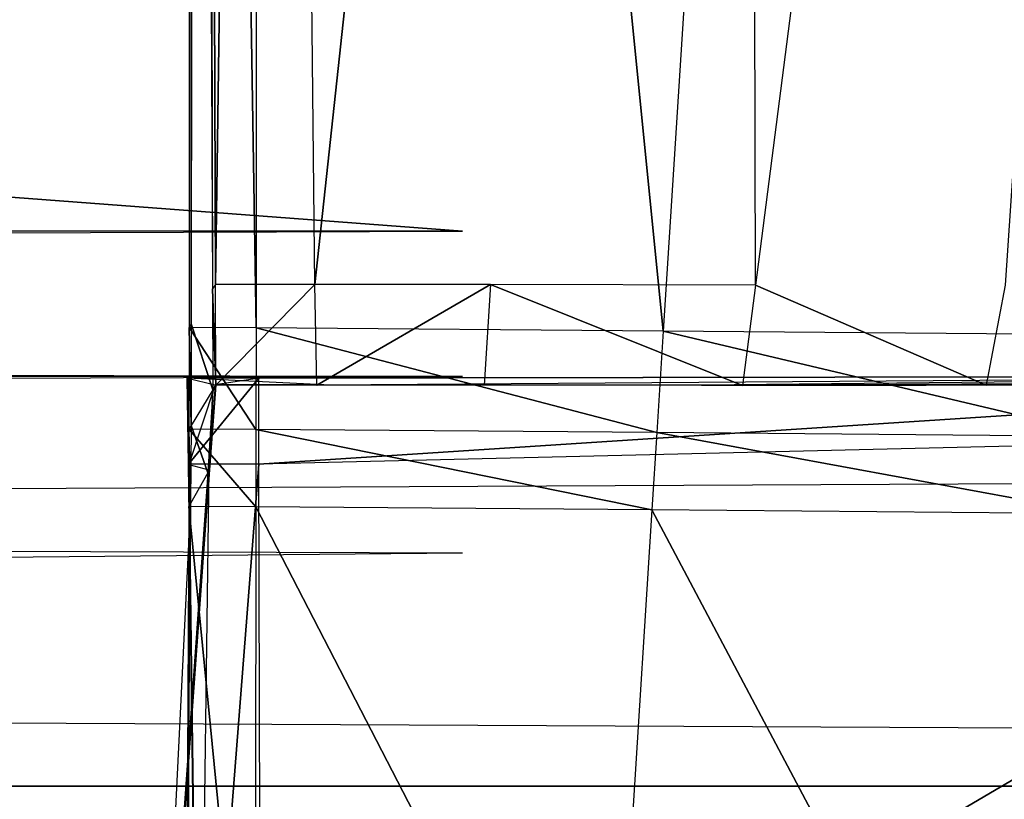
# Model space of a CAD drawing. Extents: x -0.356 to 0, y -0.372 to 0.
# Tile 19 of 32: x -0.06684 to -0.06233, y -0.37006 to -0.36649. Entities that reach past the tile are written whole.
import ezdxf

# ---------------------------------------------------------------- set-up
doc = ezdxf.new("R2010")
doc.units = 0
for name, color, linetype in [('L14_FRONTO_N_A714__0___REPLACEM', 7, 'CONTINUOUS'), ('L16_GRIFFO_N_A714__1___REPLACEM', 7, 'CONTINUOUS'), ('L17_GRIFFO_N_A714__0___REPLACEM', 7, 'CONTINUOUS'), ('L19_GRIFF_N_A714__1___REPLACEMT', 7, 'CONTINUOUS'), ('L20_GRIFF_N_A714__0___REPLACEMT', 7, 'CONTINUOUS'), ('L21_FRONTU_N_A714__0___REPLACEM', 7, 'CONTINUOUS')]:
    doc.layers.add(name, color=color, linetype=linetype)

msp = doc.modelspace()

# ---------------------------------------------------------------- linework, layer by layer
at = {"layer": 'L14_FRONTO_N_A714__0___REPLACEM', "color": 8}
for points, invisible_edges in [([(-0.006722, -0.368345, 0.856), (-0.349193, -0.352928, 0.856), (-0.349193, -0.368345, 0.856), (-0.006722, -0.368345, 0.856)], 13), ([(-0.349193, -0.352928, 0.856), (-0.006722, -0.368345, 0.856), (-0.006722, -0.352928, 0.856), (-0.349193, -0.352928, 0.856)], 14), ([(-0.006722, -0.37, 0.856), (-0.349193, -0.368345, 0.856), (-0.349193, -0.37, 0.856), (-0.006722, -0.37, 0.856)], 13), ([(-0.349193, -0.368345, 0.856), (-0.006722, -0.37, 0.856), (-0.006722, -0.368345, 0.856), (-0.349193, -0.368345, 0.856)], 14), ([(-0.349193, -0.37, 0.85429), (-0.29, -0.37, 0.543), (-0.006722, -0.37, 0.85429), (-0.349193, -0.37, 0.85429)], 15), ([(-0.006722, -0.37, 0.856), (-0.349193, -0.37, 0.85429), (-0.006722, -0.37, 0.85429), (-0.006722, -0.37, 0.856)], 13), ([(-0.349193, -0.37, 0.85429), (-0.006722, -0.37, 0.856), (-0.349193, -0.37, 0.856), (-0.349193, -0.37, 0.85429)], 14), ([(-0.066, -0.37, 0.543), (-0.006722, -0.37, 0.85429), (-0.29, -0.37, 0.543), (-0.066, -0.37, 0.543)], 13), ([(-0.064049, -0.37, 0.542808), (-0.006722, -0.37, 0.85429), (-0.066, -0.37, 0.543), (-0.064049, -0.37, 0.542808)], 10), ([(-0.062173, -0.37, 0.542239), (-0.006722, -0.37, 0.85429), (-0.064049, -0.37, 0.542808), (-0.062173, -0.37, 0.542239)], 13)]:
    msp.add_3dface(points, dxfattribs=dict(at, invisible_edges=invisible_edges))
at = {"layer": 'L16_GRIFFO_N_A714__1___REPLACEM', "color": 254}
for points, invisible_edges in [([(-0.289944, -0.350376, 0.548519), (-0.064811, -0.367458, 0.542268), (-0.289944, -0.367458, 0.542268), (-0.289944, -0.350376, 0.548519)], 13), ([(-0.064811, -0.367458, 0.542268), (-0.289944, -0.350376, 0.548519), (-0.064811, -0.350376, 0.548519), (-0.064811, -0.367458, 0.542268)], 14), ([(-0.289945, -0.370681, 0.544457), (-0.064828, -0.35049, 0.551822), (-0.289961, -0.35049, 0.551822), (-0.289945, -0.370681, 0.544457)], 13), ([(-0.064828, -0.35049, 0.551822), (-0.289945, -0.370681, 0.544457), (-0.064811, -0.370681, 0.544457), (-0.064828, -0.35049, 0.551822)], 14), ([(-0.064811, -0.367458, 0.542268), (-0.289944, -0.368123, 0.542025), (-0.289944, -0.367458, 0.542268), (-0.064811, -0.367458, 0.542268)], 13), ([(-0.289944, -0.368123, 0.542025), (-0.064811, -0.367458, 0.542268), (-0.064811, -0.368123, 0.542025), (-0.289944, -0.368123, 0.542025)], 14), ([(-0.289944, -0.368123, 0.542025), (-0.064811, -0.368123, 0.540367), (-0.289944, -0.368123, 0.540367), (-0.289944, -0.368123, 0.542025)], 13), ([(-0.064811, -0.368123, 0.540367), (-0.289944, -0.368123, 0.542025), (-0.064811, -0.368123, 0.542025), (-0.064811, -0.368123, 0.540367)], 14), ([(-0.064811, -0.368123, 0.540367), (-0.289944, -0.368931, 0.540334), (-0.289944, -0.368123, 0.540367), (-0.064811, -0.368123, 0.540367)], 13), ([(-0.289944, -0.368931, 0.540334), (-0.064811, -0.368123, 0.540367), (-0.064811, -0.368931, 0.540334), (-0.289944, -0.368931, 0.540334)], 14), ([(-0.064811, -0.368931, 0.540334), (-0.289944, -0.371009, 0.540252), (-0.289944, -0.368931, 0.540334), (-0.064811, -0.368931, 0.540334)], 13), ([(-0.289944, -0.371009, 0.540252), (-0.064811, -0.368931, 0.540334), (-0.064811, -0.371009, 0.540252), (-0.289944, -0.371009, 0.540252)], 14)]:
    msp.add_3dface(points, dxfattribs=dict(at, invisible_edges=invisible_edges))
at = {"layer": 'L17_GRIFFO_N_A714__0___REPLACEM', "color": 254}
for points, invisible_edges in [([(-0.065756, -0.3679, 0.546335), (-0.066051, -0.349383, 0.553169), (-0.066063, -0.367898, 0.546371), (-0.065756, -0.3679, 0.546335)], 13), ([(-0.066051, -0.349383, 0.553169), (-0.066053, -0.367882, 0.546015), (-0.066063, -0.367898, 0.546371), (-0.066051, -0.349383, 0.553169)], 13), ([(-0.066053, -0.367882, 0.546015), (-0.066051, -0.349383, 0.553169), (-0.066046, -0.349384, 0.552704), (-0.066053, -0.367882, 0.546015)], 14), ([(-0.066046, -0.349384, 0.552704), (-0.065955, -0.367722, 0.542541), (-0.066053, -0.367882, 0.546015), (-0.066046, -0.349384, 0.552704)], 14), ([(-0.066051, -0.349383, 0.553169), (-0.065756, -0.3679, 0.546335), (-0.065744, -0.349385, 0.553133), (-0.066051, -0.349383, 0.553169)], 14), ([(-0.066046, -0.349384, 0.552704), (-0.065999, -0.349389, 0.548842), (-0.065955, -0.367722, 0.542541), (-0.066046, -0.349384, 0.552704)], 14), ([(-0.065999, -0.349389, 0.548842), (-0.065942, -0.367701, 0.54208), (-0.065955, -0.367722, 0.542541), (-0.065999, -0.349389, 0.548842)], 13), ([(-0.065942, -0.367701, 0.54208), (-0.065999, -0.349389, 0.548842), (-0.065994, -0.349389, 0.548392), (-0.065942, -0.367701, 0.54208)], 14), ([(-0.065687, -0.349391, 0.548357), (-0.065942, -0.367701, 0.54208), (-0.065994, -0.349389, 0.548392), (-0.065687, -0.349391, 0.548357)], 13), ([(-0.065942, -0.367701, 0.54208), (-0.065687, -0.349391, 0.548357), (-0.065487, -0.367702, 0.542031), (-0.065942, -0.367701, 0.54208)], 14), ([(-0.063891, -0.367915, 0.546119), (-0.065744, -0.349385, 0.553133), (-0.065756, -0.3679, 0.546335), (-0.063891, -0.367915, 0.546119)], 13), ([(-0.065744, -0.349385, 0.553133), (-0.063891, -0.367915, 0.546119), (-0.062715, -0.349409, 0.552782), (-0.065744, -0.349385, 0.553133)], 14), ([(-0.063508, -0.349408, 0.548104), (-0.065487, -0.367702, 0.542031), (-0.065687, -0.349391, 0.548357), (-0.063508, -0.349408, 0.548104)], 13), ([(-0.065487, -0.367702, 0.542031), (-0.063508, -0.349408, 0.548104), (-0.064683, -0.367702, 0.541943), (-0.065487, -0.367702, 0.542031)], 14), ([(-0.063469, -0.367704, 0.541625), (-0.064683, -0.367702, 0.541943), (-0.063508, -0.349408, 0.548104), (-0.063469, -0.367704, 0.541625)], 14), ([(-0.061797, -0.367932, 0.545536), (-0.062715, -0.349409, 0.552782), (-0.063891, -0.367915, 0.546119), (-0.061797, -0.367932, 0.545536)], 13), ([(-0.061112, -0.349428, 0.547438), (-0.063469, -0.367704, 0.541625), (-0.063508, -0.349408, 0.548104), (-0.061112, -0.349428, 0.547438)], 14), ([(-0.061112, -0.349428, 0.547438), (-0.062325, -0.367704, 0.54114), (-0.063469, -0.367704, 0.541625), (-0.061112, -0.349428, 0.547438)], 14), ([(-0.062715, -0.349409, 0.552782), (-0.061797, -0.367932, 0.545536), (-0.059499, -0.349435, 0.551886), (-0.062715, -0.349409, 0.552782)], 14), ([(-0.065941, -0.368162, 0.541922), (-0.065955, -0.367722, 0.542541), (-0.065942, -0.367701, 0.54208), (-0.065941, -0.368162, 0.541922)], 14), ([(-0.065487, -0.367702, 0.542031), (-0.065941, -0.368162, 0.541922), (-0.065942, -0.367701, 0.54208), (-0.065487, -0.367702, 0.542031)], 13), ([(-0.065941, -0.368162, 0.541922), (-0.065487, -0.367702, 0.542031), (-0.065478, -0.368162, 0.541871), (-0.065941, -0.368162, 0.541922)], 14), ([(-0.064683, -0.367702, 0.541943), (-0.065478, -0.368162, 0.541871), (-0.065487, -0.367702, 0.542031), (-0.064683, -0.367702, 0.541943)], 13), ([(-0.065478, -0.368162, 0.541871), (-0.064683, -0.367702, 0.541943), (-0.064712, -0.368162, 0.541788), (-0.065478, -0.368162, 0.541871)], 14), ([(-0.064683, -0.367702, 0.541943), (-0.063528, -0.368164, 0.541479), (-0.064712, -0.368162, 0.541788), (-0.064683, -0.367702, 0.541943)], 13), ([(-0.063528, -0.368164, 0.541479), (-0.064683, -0.367702, 0.541943), (-0.063469, -0.367704, 0.541625), (-0.063528, -0.368164, 0.541479)], 14), ([(-0.063469, -0.367704, 0.541625), (-0.062412, -0.368163, 0.541007), (-0.063528, -0.368164, 0.541479), (-0.063469, -0.367704, 0.541625)], 13), ([(-0.062412, -0.368163, 0.541007), (-0.063469, -0.367704, 0.541625), (-0.062325, -0.367704, 0.54114), (-0.062412, -0.368163, 0.541007)], 14), ([(-0.062325, -0.367704, 0.54114), (-0.061401, -0.368158, 0.540343), (-0.062412, -0.368163, 0.541007), (-0.062325, -0.367704, 0.54114)], 13), ([(-0.065954, -0.368184, 0.542383), (-0.066053, -0.367882, 0.546015), (-0.065955, -0.367722, 0.542541), (-0.065954, -0.368184, 0.542383)], 14), ([(-0.065955, -0.367722, 0.542541), (-0.065941, -0.368162, 0.541922), (-0.065954, -0.368184, 0.542383), (-0.065955, -0.367722, 0.542541)], 13), ([(-0.066054, -0.368347, 0.545847), (-0.066063, -0.367898, 0.546371), (-0.066053, -0.367882, 0.546015), (-0.066054, -0.368347, 0.545847)], 14), ([(-0.066053, -0.367882, 0.546015), (-0.065954, -0.368184, 0.542383), (-0.066054, -0.368347, 0.545847), (-0.066053, -0.367882, 0.546015)], 13), ([(-0.066063, -0.367898, 0.546371), (-0.066054, -0.368347, 0.545847), (-0.066064, -0.368364, 0.5462), (-0.066063, -0.367898, 0.546371)], 13), ([(-0.065757, -0.368366, 0.546164), (-0.066063, -0.367898, 0.546371), (-0.066064, -0.368364, 0.5462), (-0.065757, -0.368366, 0.546164)], 13), ([(-0.066063, -0.367898, 0.546371), (-0.065757, -0.368366, 0.546164), (-0.065756, -0.3679, 0.546335), (-0.066063, -0.367898, 0.546371)], 14), ([(-0.06392, -0.36838, 0.545951), (-0.065756, -0.3679, 0.546335), (-0.065757, -0.368366, 0.546164), (-0.06392, -0.36838, 0.545951)], 13), ([(-0.065756, -0.3679, 0.546335), (-0.06392, -0.36838, 0.545951), (-0.063891, -0.367915, 0.546119), (-0.065756, -0.3679, 0.546335)], 14), ([(-0.061854, -0.368398, 0.545376), (-0.063891, -0.367915, 0.546119), (-0.06392, -0.36838, 0.545951), (-0.061854, -0.368398, 0.545376)], 13), ([(-0.063891, -0.367915, 0.546119), (-0.061854, -0.368398, 0.545376), (-0.061797, -0.367932, 0.545536), (-0.063891, -0.367915, 0.546119)], 14), ([(-0.065744, -0.36813, 0.519986), (-0.066066, -0.368525, 0.519986), (-0.066072, -0.36813, 0.519986), (-0.065744, -0.36813, 0.519986)], 13), ([(-0.066066, -0.368525, 0.519986), (-0.06607, -0.368131, 0.520304), (-0.066072, -0.36813, 0.519986), (-0.066066, -0.368525, 0.519986)], 14), ([(-0.066072, -0.36813, 0.519986), (-0.06574, -0.36813, 0.520305), (-0.065744, -0.36813, 0.519986), (-0.066072, -0.36813, 0.519986)], 13), ([(-0.06574, -0.36813, 0.520305), (-0.066072, -0.36813, 0.519986), (-0.06607, -0.368131, 0.520304), (-0.06574, -0.36813, 0.520305)], 14), ([(-0.065944, -0.368161, 0.541338), (-0.06574, -0.36813, 0.520305), (-0.06607, -0.368131, 0.520304), (-0.065944, -0.368161, 0.541338)], 13), ([(-0.06607, -0.368131, 0.520304), (-0.066064, -0.368526, 0.520305), (-0.065944, -0.368161, 0.541338), (-0.06607, -0.368131, 0.520304)], 14), ([(-0.06607, -0.368131, 0.520304), (-0.066066, -0.368525, 0.519986), (-0.066064, -0.368526, 0.520305), (-0.06607, -0.368131, 0.520304)], 13), ([(-0.066066, -0.368525, 0.519986), (-0.065744, -0.36813, 0.519986), (-0.065743, -0.368524, 0.519986), (-0.066066, -0.368525, 0.519986)], 14), ([(-0.065944, -0.368161, 0.541338), (-0.066064, -0.368526, 0.520305), (-0.065972, -0.36855, 0.541329), (-0.065944, -0.368161, 0.541338)], 14), ([(-0.065972, -0.36855, 0.541329), (-0.065941, -0.368162, 0.541922), (-0.065944, -0.368161, 0.541338), (-0.065972, -0.36855, 0.541329)], 14), ([(-0.065941, -0.368162, 0.541922), (-0.065972, -0.36855, 0.541329), (-0.065969, -0.368551, 0.541912), (-0.065941, -0.368162, 0.541922)], 13), ([(-0.065969, -0.368551, 0.541912), (-0.065954, -0.368184, 0.542383), (-0.065941, -0.368162, 0.541922), (-0.065969, -0.368551, 0.541912)], 14), ([(-0.06574, -0.36813, 0.520305), (-0.065944, -0.368161, 0.541338), (-0.065446, -0.368161, 0.541283), (-0.06574, -0.36813, 0.520305)], 14), ([(-0.065944, -0.368161, 0.541338), (-0.065478, -0.368162, 0.541871), (-0.065446, -0.368161, 0.541283), (-0.065944, -0.368161, 0.541338)], 13), ([(-0.065478, -0.368162, 0.541871), (-0.065944, -0.368161, 0.541338), (-0.065941, -0.368162, 0.541922), (-0.065478, -0.368162, 0.541871)], 14), ([(-0.059509, -0.36812, 0.519986), (-0.065743, -0.368524, 0.519986), (-0.065744, -0.36813, 0.519986), (-0.059509, -0.36812, 0.519986)], 13), ([(-0.065744, -0.36813, 0.519986), (-0.059505, -0.36812, 0.520321), (-0.059509, -0.36812, 0.519986), (-0.065744, -0.36813, 0.519986)], 13), ([(-0.059505, -0.36812, 0.520321), (-0.065744, -0.36813, 0.519986), (-0.06574, -0.36813, 0.520305), (-0.059505, -0.36812, 0.520321)], 14), ([(-0.065743, -0.368524, 0.519986), (-0.059509, -0.36812, 0.519986), (-0.059573, -0.368377, 0.519986), (-0.065743, -0.368524, 0.519986)], 14), ([(-0.065446, -0.368161, 0.541283), (-0.059505, -0.36812, 0.520321), (-0.06574, -0.36813, 0.520305), (-0.065446, -0.368161, 0.541283)], 14), ([(-0.064712, -0.368162, 0.541788), (-0.065446, -0.368161, 0.541283), (-0.065478, -0.368162, 0.541871), (-0.064712, -0.368162, 0.541788)], 14), ([(-0.065446, -0.368161, 0.541283), (-0.063716, -0.368163, 0.540926), (-0.059505, -0.36812, 0.520321), (-0.065446, -0.368161, 0.541283)], 14), ([(-0.065446, -0.368161, 0.541283), (-0.064712, -0.368162, 0.541788), (-0.064728, -0.368162, 0.541204), (-0.065446, -0.368161, 0.541283)], 13), ([(-0.065446, -0.368161, 0.541283), (-0.064728, -0.368162, 0.541204), (-0.063716, -0.368163, 0.540926), (-0.065446, -0.368161, 0.541283)], 14), ([(-0.064728, -0.368162, 0.541204), (-0.063528, -0.368164, 0.541479), (-0.063716, -0.368163, 0.540926), (-0.064728, -0.368162, 0.541204)], 13), ([(-0.063528, -0.368164, 0.541479), (-0.064728, -0.368162, 0.541204), (-0.064712, -0.368162, 0.541788), (-0.063528, -0.368164, 0.541479)], 14), ([(-0.063716, -0.368163, 0.540926), (-0.060319, -0.368145, 0.538276), (-0.059505, -0.36812, 0.520321), (-0.063716, -0.368163, 0.540926)], 14), ([(-0.063716, -0.368163, 0.540926), (-0.061763, -0.368158, 0.539883), (-0.060319, -0.368145, 0.538276), (-0.063716, -0.368163, 0.540926)], 14), ([(-0.063716, -0.368163, 0.540926), (-0.062688, -0.368163, 0.540491), (-0.061763, -0.368158, 0.539883), (-0.063716, -0.368163, 0.540926)], 14), ([(-0.063716, -0.368163, 0.540926), (-0.062412, -0.368163, 0.541007), (-0.062688, -0.368163, 0.540491), (-0.063716, -0.368163, 0.540926)], 13), ([(-0.062412, -0.368163, 0.541007), (-0.063716, -0.368163, 0.540926), (-0.063528, -0.368164, 0.541479), (-0.062412, -0.368163, 0.541007)], 14), ([(-0.062688, -0.368163, 0.540491), (-0.061401, -0.368158, 0.540343), (-0.061763, -0.368158, 0.539883), (-0.062688, -0.368163, 0.540491)], 13), ([(-0.061401, -0.368158, 0.540343), (-0.062688, -0.368163, 0.540491), (-0.062412, -0.368163, 0.541007), (-0.061401, -0.368158, 0.540343)], 14), ([(-0.065977, -0.368564, 0.542248), (-0.066054, -0.368347, 0.545847), (-0.065954, -0.368184, 0.542383), (-0.065977, -0.368564, 0.542248)], 14), ([(-0.065954, -0.368184, 0.542383), (-0.065969, -0.368551, 0.541912), (-0.065977, -0.368564, 0.542248), (-0.065954, -0.368184, 0.542383)], 13), ([(-0.066056, -0.368704, 0.545719), (-0.066064, -0.368364, 0.5462), (-0.066054, -0.368347, 0.545847), (-0.066056, -0.368704, 0.545719)], 14), ([(-0.066064, -0.368364, 0.5462), (-0.066056, -0.368704, 0.545719), (-0.066064, -0.368718, 0.54607), (-0.066064, -0.368364, 0.5462)], 13), ([(-0.065757, -0.36872, 0.546034), (-0.066064, -0.368364, 0.5462), (-0.066064, -0.368718, 0.54607), (-0.065757, -0.36872, 0.546034)], 13), ([(-0.066064, -0.368364, 0.5462), (-0.065757, -0.36872, 0.546034), (-0.065757, -0.368366, 0.546164), (-0.066064, -0.368364, 0.5462)], 14), ([(-0.066054, -0.368347, 0.545847), (-0.065977, -0.368564, 0.542248), (-0.066056, -0.368704, 0.545719), (-0.066054, -0.368347, 0.545847)], 13), ([(-0.063943, -0.368734, 0.545824), (-0.065757, -0.368366, 0.546164), (-0.065757, -0.36872, 0.546034), (-0.063943, -0.368734, 0.545824)], 13), ([(-0.065757, -0.368366, 0.546164), (-0.063943, -0.368734, 0.545824), (-0.06392, -0.36838, 0.545951), (-0.065757, -0.368366, 0.546164)], 14), ([(-0.059573, -0.368377, 0.519986), (-0.065735, -0.371989, 0.519986), (-0.065743, -0.368524, 0.519986), (-0.059573, -0.368377, 0.519986)], 13), ([(-0.065735, -0.371989, 0.519986), (-0.059573, -0.368377, 0.519986), (-0.060289, -0.371838, 0.519986), (-0.065735, -0.371989, 0.519986)], 14), ([(-0.061898, -0.368751, 0.545255), (-0.06392, -0.36838, 0.545951), (-0.063943, -0.368734, 0.545824), (-0.061898, -0.368751, 0.545255)], 13), ([(-0.06392, -0.36838, 0.545951), (-0.061898, -0.368751, 0.545255), (-0.061854, -0.368398, 0.545376), (-0.06392, -0.36838, 0.545951)], 14), ([(-0.066217, -0.371971, 0.541825), (-0.065972, -0.36855, 0.541329), (-0.066213, -0.371972, 0.541327), (-0.066217, -0.371971, 0.541825)], 13), ([(-0.065972, -0.36855, 0.541329), (-0.066217, -0.371971, 0.541825), (-0.065969, -0.368551, 0.541912), (-0.065972, -0.36855, 0.541329)], 14), ([(-0.065969, -0.368551, 0.541912), (-0.066217, -0.371971, 0.541825), (-0.065977, -0.368564, 0.542248), (-0.065969, -0.368551, 0.541912)], 14), ([(-0.065977, -0.368564, 0.542248), (-0.066217, -0.371971, 0.541825), (-0.066056, -0.368704, 0.545719), (-0.065977, -0.368564, 0.542248)], 14), ([(-0.065972, -0.36855, 0.541329), (-0.066018, -0.371997, 0.520322), (-0.066213, -0.371972, 0.541327), (-0.065972, -0.36855, 0.541329)], 14), ([(-0.065743, -0.368524, 0.519986), (-0.066015, -0.371997, 0.519986), (-0.066066, -0.368525, 0.519986), (-0.065743, -0.368524, 0.519986)], 13), ([(-0.066018, -0.371997, 0.520322), (-0.066066, -0.368525, 0.519986), (-0.066015, -0.371997, 0.519986), (-0.066018, -0.371997, 0.520322)], 13), ([(-0.066066, -0.368525, 0.519986), (-0.066018, -0.371997, 0.520322), (-0.066064, -0.368526, 0.520305), (-0.066066, -0.368525, 0.519986)], 14), ([(-0.066064, -0.368526, 0.520305), (-0.066018, -0.371997, 0.520322), (-0.065972, -0.36855, 0.541329), (-0.066064, -0.368526, 0.520305)], 14), ([(-0.066015, -0.371997, 0.519986), (-0.065743, -0.368524, 0.519986), (-0.065735, -0.371989, 0.519986), (-0.066015, -0.371997, 0.519986)], 14), ([(-0.066056, -0.368704, 0.545719), (-0.066217, -0.371971, 0.541825), (-0.066082, -0.371846, 0.544588), (-0.066056, -0.368704, 0.545719)], 14), ([(-0.066056, -0.368704, 0.545719), (-0.066082, -0.371846, 0.544588), (-0.066064, -0.368718, 0.54607), (-0.066056, -0.368704, 0.545719)], 14), ([(-0.066064, -0.368718, 0.54607), (-0.066082, -0.371846, 0.544588), (-0.066066, -0.371831, 0.544927), (-0.066064, -0.368718, 0.54607)], 14), ([(-0.065759, -0.371833, 0.544891), (-0.066064, -0.368718, 0.54607), (-0.066066, -0.371831, 0.544927), (-0.065759, -0.371833, 0.544891)], 13), ([(-0.066064, -0.368718, 0.54607), (-0.065759, -0.371833, 0.544891), (-0.065757, -0.36872, 0.546034), (-0.066064, -0.368718, 0.54607)], 14), ([(-0.064141, -0.371846, 0.544703), (-0.065757, -0.36872, 0.546034), (-0.065759, -0.371833, 0.544891), (-0.064141, -0.371846, 0.544703)], 13), ([(-0.065757, -0.36872, 0.546034), (-0.064141, -0.371846, 0.544703), (-0.063943, -0.368734, 0.545824), (-0.065757, -0.36872, 0.546034)], 14), ([(-0.062285, -0.371861, 0.544187), (-0.063943, -0.368734, 0.545824), (-0.064141, -0.371846, 0.544703), (-0.062285, -0.371861, 0.544187)], 13), ([(-0.063943, -0.368734, 0.545824), (-0.062285, -0.371861, 0.544187), (-0.061898, -0.368751, 0.545255), (-0.063943, -0.368734, 0.545824)], 14)]:
    msp.add_3dface(points, dxfattribs=dict(at, invisible_edges=invisible_edges))
at = {"layer": 'L19_GRIFF_N_A714__1___REPLACEMT', "color": 254}
for points, invisible_edges in [([(-0.064811, -0.367458, 0.494732), (-0.289944, -0.350376, 0.488481), (-0.289944, -0.367458, 0.494732), (-0.064811, -0.367458, 0.494732)], 13), ([(-0.289944, -0.350376, 0.488481), (-0.064811, -0.367458, 0.494732), (-0.064811, -0.350376, 0.488481), (-0.289944, -0.350376, 0.488481)], 14), ([(-0.064828, -0.35049, 0.485178), (-0.289945, -0.370681, 0.492543), (-0.289961, -0.35049, 0.485178), (-0.064828, -0.35049, 0.485178)], 13), ([(-0.289945, -0.370681, 0.492543), (-0.064828, -0.35049, 0.485178), (-0.064811, -0.370681, 0.492543), (-0.289945, -0.370681, 0.492543)], 14), ([(-0.064811, -0.368123, 0.494975), (-0.289944, -0.367458, 0.494732), (-0.289944, -0.368123, 0.494975), (-0.064811, -0.368123, 0.494975)], 13), ([(-0.289944, -0.367458, 0.494732), (-0.064811, -0.368123, 0.494975), (-0.064811, -0.367458, 0.494732), (-0.289944, -0.367458, 0.494732)], 14), ([(-0.289944, -0.368123, 0.496633), (-0.064811, -0.368123, 0.494975), (-0.289944, -0.368123, 0.494975), (-0.289944, -0.368123, 0.496633)], 13), ([(-0.064811, -0.368123, 0.494975), (-0.289944, -0.368123, 0.496633), (-0.064811, -0.368123, 0.496633), (-0.064811, -0.368123, 0.494975)], 14), ([(-0.064811, -0.368931, 0.496666), (-0.289944, -0.368123, 0.496633), (-0.289944, -0.368931, 0.496666), (-0.064811, -0.368931, 0.496666)], 13), ([(-0.289944, -0.368123, 0.496633), (-0.064811, -0.368931, 0.496666), (-0.064811, -0.368123, 0.496633), (-0.289944, -0.368123, 0.496633)], 14), ([(-0.064811, -0.371009, 0.496748), (-0.289944, -0.368931, 0.496666), (-0.289944, -0.371009, 0.496748), (-0.064811, -0.371009, 0.496748)], 13), ([(-0.289944, -0.368931, 0.496666), (-0.064811, -0.371009, 0.496748), (-0.064811, -0.368931, 0.496666), (-0.289944, -0.368931, 0.496666)], 14)]:
    msp.add_3dface(points, dxfattribs=dict(at, invisible_edges=invisible_edges))
at = {"layer": 'L20_GRIFF_N_A714__0___REPLACEMT', "color": 254}
for points, invisible_edges in [([(-0.066051, -0.349383, 0.483831), (-0.065756, -0.3679, 0.490665), (-0.066063, -0.367898, 0.490629), (-0.066051, -0.349383, 0.483831)], 13), ([(-0.066053, -0.367882, 0.490985), (-0.066051, -0.349383, 0.483831), (-0.066063, -0.367898, 0.490629), (-0.066053, -0.367882, 0.490985)], 13), ([(-0.066051, -0.349383, 0.483831), (-0.066053, -0.367882, 0.490985), (-0.066046, -0.349384, 0.484296), (-0.066051, -0.349383, 0.483831)], 14), ([(-0.066046, -0.349384, 0.484296), (-0.066053, -0.367882, 0.490985), (-0.065955, -0.367722, 0.494459), (-0.066046, -0.349384, 0.484296)], 14), ([(-0.065756, -0.3679, 0.490665), (-0.066051, -0.349383, 0.483831), (-0.065744, -0.349385, 0.483867), (-0.065756, -0.3679, 0.490665)], 14), ([(-0.066046, -0.349384, 0.484296), (-0.065955, -0.367722, 0.494459), (-0.065999, -0.349389, 0.488158), (-0.066046, -0.349384, 0.484296)], 14), ([(-0.065942, -0.367701, 0.49492), (-0.065999, -0.349389, 0.488158), (-0.065955, -0.367722, 0.494459), (-0.065942, -0.367701, 0.49492)], 13), ([(-0.065999, -0.349389, 0.488158), (-0.065942, -0.367701, 0.49492), (-0.065994, -0.349389, 0.488608), (-0.065999, -0.349389, 0.488158)], 14), ([(-0.065942, -0.367701, 0.49492), (-0.065687, -0.349391, 0.488643), (-0.065994, -0.349389, 0.488608), (-0.065942, -0.367701, 0.49492)], 13), ([(-0.065687, -0.349391, 0.488643), (-0.065942, -0.367701, 0.49492), (-0.065487, -0.367702, 0.494969), (-0.065687, -0.349391, 0.488643)], 14), ([(-0.065744, -0.349385, 0.483867), (-0.063891, -0.367915, 0.490881), (-0.065756, -0.3679, 0.490665), (-0.065744, -0.349385, 0.483867)], 13), ([(-0.063891, -0.367915, 0.490881), (-0.065744, -0.349385, 0.483867), (-0.062715, -0.349409, 0.484218), (-0.063891, -0.367915, 0.490881)], 14), ([(-0.065487, -0.367702, 0.494969), (-0.063508, -0.349408, 0.488896), (-0.065687, -0.349391, 0.488643), (-0.065487, -0.367702, 0.494969)], 13), ([(-0.063508, -0.349408, 0.488896), (-0.065487, -0.367702, 0.494969), (-0.064683, -0.367702, 0.495057), (-0.063508, -0.349408, 0.488896)], 14), ([(-0.063469, -0.367704, 0.495375), (-0.063508, -0.349408, 0.488896), (-0.064683, -0.367702, 0.495057), (-0.063469, -0.367704, 0.495375)], 14), ([(-0.062715, -0.349409, 0.484218), (-0.061797, -0.367932, 0.491464), (-0.063891, -0.367915, 0.490881), (-0.062715, -0.349409, 0.484218)], 13), ([(-0.061112, -0.349428, 0.489563), (-0.063508, -0.349408, 0.488896), (-0.063469, -0.367704, 0.495375), (-0.061112, -0.349428, 0.489563)], 14), ([(-0.061112, -0.349428, 0.489563), (-0.063469, -0.367704, 0.495375), (-0.062325, -0.367704, 0.49586), (-0.061112, -0.349428, 0.489563)], 14), ([(-0.061797, -0.367932, 0.491464), (-0.062715, -0.349409, 0.484218), (-0.059499, -0.349435, 0.485114), (-0.061797, -0.367932, 0.491464)], 14), ([(-0.065955, -0.367722, 0.494459), (-0.065941, -0.368162, 0.495079), (-0.065942, -0.367701, 0.49492), (-0.065955, -0.367722, 0.494459)], 14), ([(-0.065941, -0.368162, 0.495079), (-0.065487, -0.367702, 0.494969), (-0.065942, -0.367701, 0.49492), (-0.065941, -0.368162, 0.495079)], 13), ([(-0.065487, -0.367702, 0.494969), (-0.065941, -0.368162, 0.495079), (-0.065478, -0.368162, 0.495129), (-0.065487, -0.367702, 0.494969)], 14), ([(-0.065478, -0.368162, 0.495129), (-0.064683, -0.367702, 0.495057), (-0.065487, -0.367702, 0.494969), (-0.065478, -0.368162, 0.495129)], 13), ([(-0.064683, -0.367702, 0.495057), (-0.065478, -0.368162, 0.495129), (-0.064712, -0.368162, 0.495212), (-0.064683, -0.367702, 0.495057)], 14), ([(-0.063528, -0.368164, 0.495521), (-0.064683, -0.367702, 0.495057), (-0.064712, -0.368162, 0.495212), (-0.063528, -0.368164, 0.495521)], 13), ([(-0.064683, -0.367702, 0.495057), (-0.063528, -0.368164, 0.495521), (-0.063469, -0.367704, 0.495375), (-0.064683, -0.367702, 0.495057)], 14), ([(-0.062412, -0.368163, 0.495993), (-0.063469, -0.367704, 0.495375), (-0.063528, -0.368164, 0.495521), (-0.062412, -0.368163, 0.495993)], 13), ([(-0.063469, -0.367704, 0.495375), (-0.062412, -0.368163, 0.495993), (-0.062325, -0.367704, 0.49586), (-0.063469, -0.367704, 0.495375)], 14), ([(-0.061401, -0.368158, 0.496657), (-0.062325, -0.367704, 0.49586), (-0.062412, -0.368163, 0.495993), (-0.061401, -0.368158, 0.496657)], 13), ([(-0.066053, -0.367882, 0.490985), (-0.065954, -0.368184, 0.494617), (-0.065955, -0.367722, 0.494459), (-0.066053, -0.367882, 0.490985)], 14), ([(-0.065941, -0.368162, 0.495079), (-0.065955, -0.367722, 0.494459), (-0.065954, -0.368184, 0.494617), (-0.065941, -0.368162, 0.495079)], 13), ([(-0.066063, -0.367898, 0.490629), (-0.066054, -0.368347, 0.491153), (-0.066053, -0.367882, 0.490985), (-0.066063, -0.367898, 0.490629)], 14), ([(-0.065954, -0.368184, 0.494617), (-0.066053, -0.367882, 0.490985), (-0.066054, -0.368347, 0.491153), (-0.065954, -0.368184, 0.494617)], 13), ([(-0.066054, -0.368347, 0.491153), (-0.066063, -0.367898, 0.490629), (-0.066064, -0.368364, 0.4908), (-0.066054, -0.368347, 0.491153)], 13), ([(-0.066063, -0.367898, 0.490629), (-0.065757, -0.368366, 0.490836), (-0.066064, -0.368364, 0.4908), (-0.066063, -0.367898, 0.490629)], 13), ([(-0.065757, -0.368366, 0.490836), (-0.066063, -0.367898, 0.490629), (-0.065756, -0.3679, 0.490665), (-0.065757, -0.368366, 0.490836)], 14), ([(-0.065756, -0.3679, 0.490665), (-0.06392, -0.36838, 0.491049), (-0.065757, -0.368366, 0.490836), (-0.065756, -0.3679, 0.490665)], 13), ([(-0.06392, -0.36838, 0.491049), (-0.065756, -0.3679, 0.490665), (-0.063891, -0.367915, 0.490881), (-0.06392, -0.36838, 0.491049)], 14), ([(-0.063891, -0.367915, 0.490881), (-0.061854, -0.368398, 0.491624), (-0.06392, -0.36838, 0.491049), (-0.063891, -0.367915, 0.490881)], 13), ([(-0.061854, -0.368398, 0.491624), (-0.063891, -0.367915, 0.490881), (-0.061797, -0.367932, 0.491464), (-0.061854, -0.368398, 0.491624)], 14), ([(-0.066066, -0.368525, 0.517014), (-0.065744, -0.36813, 0.517014), (-0.066072, -0.36813, 0.517014), (-0.066066, -0.368525, 0.517014)], 13), ([(-0.06607, -0.368131, 0.516696), (-0.066066, -0.368525, 0.517014), (-0.066072, -0.36813, 0.517014), (-0.06607, -0.368131, 0.516696)], 14), ([(-0.065744, -0.36813, 0.517014), (-0.06607, -0.368131, 0.516696), (-0.066072, -0.36813, 0.517014), (-0.065744, -0.36813, 0.517014)], 14), ([(-0.065446, -0.368161, 0.495717), (-0.06607, -0.368131, 0.516696), (-0.06574, -0.36813, 0.516696), (-0.065446, -0.368161, 0.495717)], 14), ([(-0.06607, -0.368131, 0.516696), (-0.065744, -0.36813, 0.517014), (-0.06574, -0.36813, 0.516696), (-0.06607, -0.368131, 0.516696)], 13), ([(-0.06607, -0.368131, 0.516696), (-0.065446, -0.368161, 0.495717), (-0.065944, -0.368161, 0.495662), (-0.06607, -0.368131, 0.516696)], 13), ([(-0.06607, -0.368131, 0.516696), (-0.065944, -0.368161, 0.495662), (-0.066064, -0.368526, 0.516695), (-0.06607, -0.368131, 0.516696)], 14), ([(-0.066066, -0.368525, 0.517014), (-0.06607, -0.368131, 0.516696), (-0.066064, -0.368526, 0.516695), (-0.066066, -0.368525, 0.517014)], 13), ([(-0.065744, -0.36813, 0.517014), (-0.066066, -0.368525, 0.517014), (-0.065743, -0.368524, 0.517014), (-0.065744, -0.36813, 0.517014)], 14), ([(-0.065944, -0.368161, 0.495662), (-0.065972, -0.36855, 0.495671), (-0.066064, -0.368526, 0.516695), (-0.065944, -0.368161, 0.495662)], 14), ([(-0.065941, -0.368162, 0.495079), (-0.065972, -0.36855, 0.495671), (-0.065944, -0.368161, 0.495662), (-0.065941, -0.368162, 0.495079)], 14), ([(-0.065972, -0.36855, 0.495671), (-0.065941, -0.368162, 0.495079), (-0.065969, -0.368551, 0.495088), (-0.065972, -0.36855, 0.495671)], 13), ([(-0.065954, -0.368184, 0.494617), (-0.065969, -0.368551, 0.495088), (-0.065941, -0.368162, 0.495079), (-0.065954, -0.368184, 0.494617)], 14), ([(-0.065944, -0.368161, 0.495662), (-0.065478, -0.368162, 0.495129), (-0.065941, -0.368162, 0.495079), (-0.065944, -0.368161, 0.495662)], 13), ([(-0.065478, -0.368162, 0.495129), (-0.065944, -0.368161, 0.495662), (-0.065446, -0.368161, 0.495717), (-0.065478, -0.368162, 0.495129)], 14), ([(-0.065743, -0.368524, 0.517014), (-0.059509, -0.36812, 0.517014), (-0.065744, -0.36813, 0.517014), (-0.065743, -0.368524, 0.517014)], 13), ([(-0.059509, -0.36812, 0.517014), (-0.06574, -0.36813, 0.516696), (-0.065744, -0.36813, 0.517014), (-0.059509, -0.36812, 0.517014)], 14), ([(-0.059509, -0.36812, 0.517014), (-0.065743, -0.368524, 0.517014), (-0.059573, -0.368377, 0.517014), (-0.059509, -0.36812, 0.517014)], 14), ([(-0.06574, -0.36813, 0.516696), (-0.059509, -0.36812, 0.517014), (-0.059505, -0.36812, 0.516679), (-0.06574, -0.36813, 0.516696)], 13), ([(-0.06574, -0.36813, 0.516696), (-0.059505, -0.36812, 0.516679), (-0.065446, -0.368161, 0.495717), (-0.06574, -0.36813, 0.516696)], 14), ([(-0.065446, -0.368161, 0.495717), (-0.064712, -0.368162, 0.495212), (-0.065478, -0.368162, 0.495129), (-0.065446, -0.368161, 0.495717)], 13), ([(-0.059505, -0.36812, 0.516679), (-0.063716, -0.368163, 0.496074), (-0.065446, -0.368161, 0.495717), (-0.059505, -0.36812, 0.516679)], 14), ([(-0.064712, -0.368162, 0.495212), (-0.065446, -0.368161, 0.495717), (-0.064728, -0.368162, 0.495796), (-0.064712, -0.368162, 0.495212)], 14), ([(-0.063716, -0.368163, 0.496074), (-0.064728, -0.368162, 0.495796), (-0.065446, -0.368161, 0.495717), (-0.063716, -0.368163, 0.496074)], 14), ([(-0.064728, -0.368162, 0.495796), (-0.063528, -0.368164, 0.495521), (-0.064712, -0.368162, 0.495212), (-0.064728, -0.368162, 0.495796)], 13), ([(-0.063528, -0.368164, 0.495521), (-0.064728, -0.368162, 0.495796), (-0.063716, -0.368163, 0.496074), (-0.063528, -0.368164, 0.495521)], 14), ([(-0.059505, -0.36812, 0.516679), (-0.06032, -0.368145, 0.498724), (-0.063716, -0.368163, 0.496074), (-0.059505, -0.36812, 0.516679)], 14), ([(-0.06032, -0.368145, 0.498724), (-0.061763, -0.368158, 0.497117), (-0.063716, -0.368163, 0.496074), (-0.06032, -0.368145, 0.498724)], 14), ([(-0.061763, -0.368158, 0.497117), (-0.062688, -0.368163, 0.496509), (-0.063716, -0.368163, 0.496074), (-0.061763, -0.368158, 0.497117)], 14), ([(-0.063716, -0.368163, 0.496074), (-0.062412, -0.368163, 0.495993), (-0.063528, -0.368164, 0.495521), (-0.063716, -0.368163, 0.496074)], 13), ([(-0.062412, -0.368163, 0.495993), (-0.063716, -0.368163, 0.496074), (-0.062688, -0.368163, 0.496509), (-0.062412, -0.368163, 0.495993)], 14), ([(-0.062688, -0.368163, 0.496509), (-0.061401, -0.368158, 0.496657), (-0.062412, -0.368163, 0.495993), (-0.062688, -0.368163, 0.496509)], 13), ([(-0.061401, -0.368158, 0.496657), (-0.062688, -0.368163, 0.496509), (-0.061763, -0.368158, 0.497117), (-0.061401, -0.368158, 0.496657)], 14), ([(-0.066054, -0.368347, 0.491153), (-0.065977, -0.368564, 0.494752), (-0.065954, -0.368184, 0.494617), (-0.066054, -0.368347, 0.491153)], 14), ([(-0.065969, -0.368551, 0.495088), (-0.065954, -0.368184, 0.494617), (-0.065977, -0.368564, 0.494752), (-0.065969, -0.368551, 0.495088)], 13), ([(-0.066064, -0.368364, 0.4908), (-0.066056, -0.368704, 0.491281), (-0.066054, -0.368347, 0.491153), (-0.066064, -0.368364, 0.4908)], 14), ([(-0.066056, -0.368704, 0.491281), (-0.066064, -0.368364, 0.4908), (-0.066064, -0.368718, 0.49093), (-0.066056, -0.368704, 0.491281)], 13), ([(-0.066064, -0.368364, 0.4908), (-0.065757, -0.36872, 0.490966), (-0.066064, -0.368718, 0.49093), (-0.066064, -0.368364, 0.4908)], 13), ([(-0.065757, -0.36872, 0.490966), (-0.066064, -0.368364, 0.4908), (-0.065757, -0.368366, 0.490836), (-0.065757, -0.36872, 0.490966)], 14), ([(-0.065977, -0.368564, 0.494752), (-0.066054, -0.368347, 0.491153), (-0.066056, -0.368704, 0.491281), (-0.065977, -0.368564, 0.494752)], 13), ([(-0.065757, -0.368366, 0.490836), (-0.063943, -0.368734, 0.491176), (-0.065757, -0.36872, 0.490966), (-0.065757, -0.368366, 0.490836)], 13), ([(-0.063943, -0.368734, 0.491176), (-0.065757, -0.368366, 0.490836), (-0.06392, -0.36838, 0.491049), (-0.063943, -0.368734, 0.491176)], 14), ([(-0.065735, -0.371989, 0.517014), (-0.059573, -0.368377, 0.517014), (-0.065743, -0.368524, 0.517014), (-0.065735, -0.371989, 0.517014)], 13), ([(-0.059573, -0.368377, 0.517014), (-0.065735, -0.371989, 0.517014), (-0.060289, -0.371838, 0.517014), (-0.059573, -0.368377, 0.517014)], 14), ([(-0.06392, -0.36838, 0.491049), (-0.061898, -0.368751, 0.491745), (-0.063943, -0.368734, 0.491176), (-0.06392, -0.36838, 0.491049)], 13), ([(-0.061898, -0.368751, 0.491745), (-0.06392, -0.36838, 0.491049), (-0.061854, -0.368398, 0.491624), (-0.061898, -0.368751, 0.491745)], 14), ([(-0.065972, -0.36855, 0.495671), (-0.066217, -0.371971, 0.495175), (-0.066213, -0.371972, 0.495673), (-0.065972, -0.36855, 0.495671)], 13), ([(-0.066217, -0.371971, 0.495175), (-0.065972, -0.36855, 0.495671), (-0.065969, -0.368551, 0.495088), (-0.066217, -0.371971, 0.495175)], 14), ([(-0.065969, -0.368551, 0.495088), (-0.065977, -0.368564, 0.494752), (-0.066217, -0.371971, 0.495175), (-0.065969, -0.368551, 0.495088)], 14), ([(-0.065977, -0.368564, 0.494752), (-0.066056, -0.368704, 0.491281), (-0.066217, -0.371971, 0.495175), (-0.065977, -0.368564, 0.494752)], 14), ([(-0.065972, -0.36855, 0.495671), (-0.066213, -0.371972, 0.495673), (-0.066018, -0.371997, 0.516678), (-0.065972, -0.36855, 0.495671)], 14), ([(-0.066015, -0.371997, 0.517014), (-0.065743, -0.368524, 0.517014), (-0.066066, -0.368525, 0.517014), (-0.066015, -0.371997, 0.517014)], 13), ([(-0.066066, -0.368525, 0.517014), (-0.066018, -0.371997, 0.516678), (-0.066015, -0.371997, 0.517014), (-0.066066, -0.368525, 0.517014)], 13), ([(-0.066018, -0.371997, 0.516678), (-0.066066, -0.368525, 0.517014), (-0.066064, -0.368526, 0.516695), (-0.066018, -0.371997, 0.516678)], 14), ([(-0.066064, -0.368526, 0.516695), (-0.065972, -0.36855, 0.495671), (-0.066018, -0.371997, 0.516678), (-0.066064, -0.368526, 0.516695)], 14), ([(-0.065743, -0.368524, 0.517014), (-0.066015, -0.371997, 0.517014), (-0.065735, -0.371989, 0.517014), (-0.065743, -0.368524, 0.517014)], 14), ([(-0.066056, -0.368704, 0.491281), (-0.066082, -0.371846, 0.492412), (-0.066217, -0.371971, 0.495175), (-0.066056, -0.368704, 0.491281)], 14), ([(-0.066056, -0.368704, 0.491281), (-0.066064, -0.368718, 0.49093), (-0.066082, -0.371846, 0.492412), (-0.066056, -0.368704, 0.491281)], 14), ([(-0.066064, -0.368718, 0.49093), (-0.066066, -0.371831, 0.492073), (-0.066082, -0.371846, 0.492412), (-0.066064, -0.368718, 0.49093)], 14), ([(-0.066064, -0.368718, 0.49093), (-0.065759, -0.371833, 0.492109), (-0.066066, -0.371831, 0.492073), (-0.066064, -0.368718, 0.49093)], 13), ([(-0.065759, -0.371833, 0.492109), (-0.066064, -0.368718, 0.49093), (-0.065757, -0.36872, 0.490966), (-0.065759, -0.371833, 0.492109)], 14), ([(-0.065757, -0.36872, 0.490966), (-0.064141, -0.371846, 0.492297), (-0.065759, -0.371833, 0.492109), (-0.065757, -0.36872, 0.490966)], 13), ([(-0.064141, -0.371846, 0.492297), (-0.065757, -0.36872, 0.490966), (-0.063943, -0.368734, 0.491176), (-0.064141, -0.371846, 0.492297)], 14), ([(-0.063943, -0.368734, 0.491176), (-0.062285, -0.371861, 0.492813), (-0.064141, -0.371846, 0.492297), (-0.063943, -0.368734, 0.491176)], 13), ([(-0.062285, -0.371861, 0.492813), (-0.063943, -0.368734, 0.491176), (-0.061898, -0.368751, 0.491745), (-0.062285, -0.371861, 0.492813)], 14)]:
    msp.add_3dface(points, dxfattribs=dict(at, invisible_edges=invisible_edges))
at = {"layer": 'L21_FRONTU_N_A714__0___REPLACEM', "color": 8}
for points, invisible_edges in [([(-0.006722, -0.352928, 0.002), (-0.349193, -0.368345, 0.002), (-0.349193, -0.352928, 0.002), (-0.006722, -0.352928, 0.002)], 13), ([(-0.349193, -0.368345, 0.002), (-0.006722, -0.352928, 0.002), (-0.006722, -0.368345, 0.002), (-0.349193, -0.368345, 0.002)], 14), ([(-0.006722, -0.368345, 0.002), (-0.349193, -0.37, 0.002), (-0.349193, -0.368345, 0.002), (-0.006722, -0.368345, 0.002)], 13), ([(-0.349193, -0.37, 0.002), (-0.006722, -0.368345, 0.002), (-0.006722, -0.37, 0.002), (-0.349193, -0.37, 0.002)], 14), ([(-0.006722, -0.37, 0.514586), (-0.349193, -0.37, 0.00371), (-0.006722, -0.37, 0.00371), (-0.006722, -0.37, 0.514586)], 13), ([(-0.349193, -0.37, 0.00371), (-0.006722, -0.37, 0.514586), (-0.062173, -0.37, 0.494761), (-0.349193, -0.37, 0.00371)], 10), ([(-0.349193, -0.37, 0.00371), (-0.062173, -0.37, 0.494761), (-0.064049, -0.37, 0.494192), (-0.349193, -0.37, 0.00371)], 13), ([(-0.349193, -0.37, 0.00371), (-0.064049, -0.37, 0.494192), (-0.066, -0.37, 0.494), (-0.349193, -0.37, 0.00371)], 10), ([(-0.29, -0.37, 0.494), (-0.349193, -0.37, 0.00371), (-0.066, -0.37, 0.494), (-0.29, -0.37, 0.494)], 15), ([(-0.006722, -0.37, 0.00371), (-0.349193, -0.37, 0.002), (-0.006722, -0.37, 0.002), (-0.006722, -0.37, 0.00371)], 13), ([(-0.349193, -0.37, 0.002), (-0.006722, -0.37, 0.00371), (-0.349193, -0.37, 0.00371), (-0.349193, -0.37, 0.002)], 14)]:
    msp.add_3dface(points, dxfattribs=dict(at, invisible_edges=invisible_edges))

doc.saveas('drawing.dxf')
